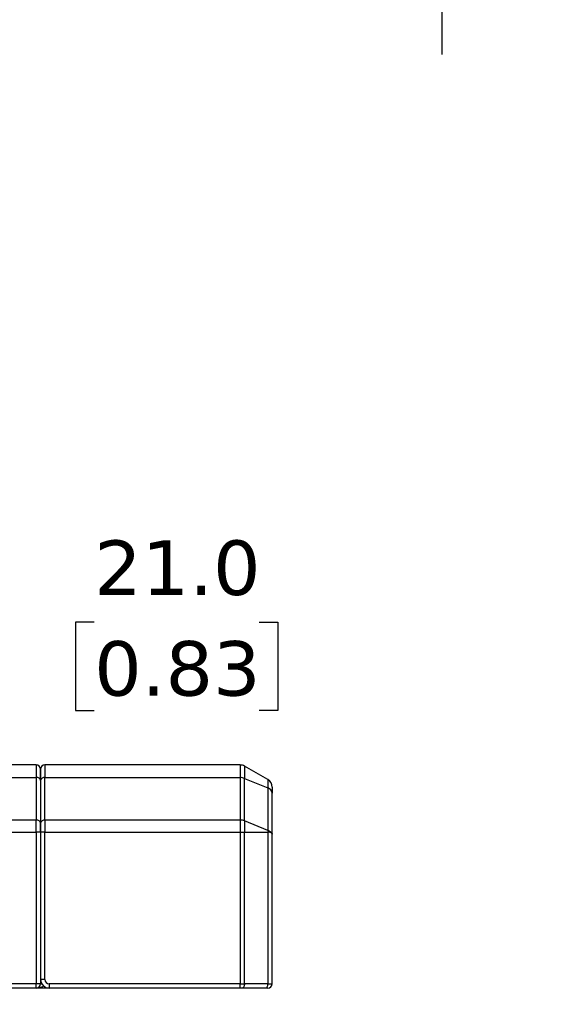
# Model space of a CAD drawing. Header units: millimetres. Extents: x 25 to 1092, y 25 to 838.
# Tile 5 of 60: x 352 to 435, y 125 to 278. Entities that reach past the tile are written whole.
import ezdxf

# ---------------------------------------------------------------- set-up
doc = ezdxf.new("R2010")
doc.units = ezdxf.units.MM
doc.header["$LTSCALE"] = 4
doc.linetypes.add('SLD-Solid', pattern=[0])
doc.layers.add('DIMENSIONS', color=140, linetype='SLD-Solid', lineweight=25)
doc.styles.add('SLDTEXTSTYLE0', font='VERDANA.TTF')
doc.dimstyles.new('SLDDIMSTYLE0', dxfattribs={"dimtxt": 8.632031, "dimasz": 13.208, "dimexe": 0, "dimexo": 0.0625, "dimgap": 2.158008, "dimtad": 0, "dimtih": 1, "dimtoh": 1, "dimlfac": 0.75, "dimrnd": 1e-09, "dimzin": 4, "dimdsep": 46, "dimtxsty": 'SLDTEXTSTYLE0', "dimsah": 1, "dimcen": 0.09, "dimadec": 0, "dimazin": 1, "dimtfac": 1, "dimtmove": 0, "dimatfit": 0, "dimfxl": 0, "dimfrac": 2, "dimtolj": 1, "dimtzin": 12, "dimarcsym": 0})

# ---------------------------------------------------------------- blocks, each defined once
blk = doc.blocks.new('_D_20')
at = {"layer": 'DIMENSIONS'}
for p, q in [((417.4, 335.51), (417.4, 360.91)), ((354.57, 335.51), (430.1, 335.51)), ((404.57, 317.79), (401.67, 317.79)), ((401.67, 317.79), (401.67, 304.07)), ((430.22, 317.79), (433.12, 317.79)), ((433.12, 317.79), (433.12, 304.07)), ((401.67, 304.07), (404.57, 304.07)), ((433.12, 304.07), (430.22, 304.07)), ((354.57, 298.18), (430.1, 298.18)), ((417.4, 298.18), (417.4, 272.78))]:
    blk.add_line(p, q, dxfattribs=at)
for points in [[(417.4, 335.51), (419.43, 348.72), (415.36, 348.72)], [(417.4, 298.18), (415.36, 284.97), (419.43, 284.97)]]:
    blk.add_solid(points, dxfattribs=at)
at = {"layer": 'DIMENSIONS', "char_height": 8.467, "attachment_point": 1, "style": 'SLDTEXTSTYLE0'}
for s, insert in [('28.0', (404.57, 330.48)), ('1.10', (404.57, 314.82))]:
    blk.add_mtext(s, dxfattribs=dict(at, insert=insert))
blk = doc.blocks.new('_D_21')
at = {"layer": 'DIMENSIONS'}
for p, q in [((455.04, 338.18), (455.04, 363.58)), ((354.57, 338.18), (467.74, 338.18)), ((442.21, 317.79), (439.32, 317.79)), ((439.32, 317.79), (439.32, 304.07)), ((467.87, 317.79), (470.76, 317.79)), ((470.76, 317.79), (470.76, 304.07)), ((439.32, 304.07), (442.21, 304.07)), ((470.76, 304.07), (467.87, 304.07)), ((354.57, 295.51), (467.74, 295.51)), ((455.04, 295.51), (455.04, 270.11))]:
    blk.add_line(p, q, dxfattribs=at)
for points in [[(455.04, 338.18), (457.07, 351.38), (453.01, 351.38)], [(455.04, 295.51), (453.01, 282.3), (457.07, 282.3)]]:
    blk.add_solid(points, dxfattribs=at)
at = {"layer": 'DIMENSIONS', "char_height": 8.467, "attachment_point": 1, "style": 'SLDTEXTSTYLE0'}
for s, insert in [('32.0', (442.21, 330.48)), ('1.26', (442.21, 314.82))]:
    blk.add_mtext(s, dxfattribs=dict(at, insert=insert))
blk = doc.blocks.new('_D_28')
at = {"layer": 'DIMENSIONS'}
for p, q in [((347.81, 184.58), (343.12, 184.58)), ((343.12, 184.58), (343.12, 155.7)), ((363.37, 184.58), (360.47, 184.58)), ((360.47, 184.58), (360.47, 170.86)), ((389.02, 184.58), (391.92, 184.58)), ((391.92, 184.58), (391.92, 170.86)), ((360.47, 170.86), (363.37, 170.86)), ((391.92, 170.86), (389.02, 170.86)), ((327.96, 155.7), (330.42, 155.7)), ((343.12, 127.7), (343.12, 102.3))]:
    blk.add_line(p, q, dxfattribs=at)
for points in [[(343.12, 155.7), (345.15, 168.91), (341.09, 168.91)], [(343.12, 127.7), (341.09, 114.5), (345.15, 114.5)]]:
    blk.add_solid(points, dxfattribs=at)
at = {"layer": 'DIMENSIONS', "char_height": 8.467, "attachment_point": 1, "style": 'SLDTEXTSTYLE0'}
for s, insert in [('21.0', (363.37, 197.27)), ('0.83', (363.37, 181.62))]:
    blk.add_mtext(s, dxfattribs=dict(at, insert=insert))

msp = doc.modelspace()

# ---------------------------------------------------------------- linework, layer by layer
for p, q in [((354.371, 162.37), (350.261, 162.37)), ((354.371, 162.37), (354.371, 160.417)), ((355.704, 162.37), (355.704, 160.417)), ((386.061, 162.37), (355.704, 162.37)), ((386.061, 162.37), (386.061, 160.417)), ((386.728, 162.191), (386.728, 160.291)), ((390.371, 160.088), (386.728, 162.191)), ((350.371, 160.417), (354.371, 160.417)), ((354.371, 160.417), (354.371, 153.817)), ((355.037, 159.946), (355.037, 153.346)), ((355.704, 153.817), (355.704, 160.417)), ((355.704, 160.417), (386.061, 160.417)), ((386.061, 160.417), (386.061, 153.817)), ((386.728, 153.691), (386.728, 160.291)), ((386.728, 160.291), (390.371, 158.804)), ((390.371, 160.088), (390.371, 158.804)), ((390.371, 158.804), (390.371, 152.204)), ((391.037, 151.613), (391.037, 157.987)), ((354.371, 153.817), (315.761, 153.817)), ((354.371, 151.932), (354.371, 153.817)), ((355.704, 153.817), (355.704, 151.932)), ((386.061, 153.817), (355.704, 153.817)), ((386.061, 153.817), (386.061, 151.932)), ((386.728, 153.691), (386.728, 151.932)), ((390.371, 152.204), (386.728, 153.691)), ((315.761, 151.932), (354.371, 151.932)), ((354.371, 151.932), (354.371, 128.37)), ((355.037, 151.932), (354.371, 151.932)), ((355.037, 151.932), (355.037, 128.37)), ((355.037, 151.932), (355.037, 129.036)), ((355.704, 151.932), (355.037, 151.932)), ((355.704, 151.932), (386.061, 151.932)), ((355.704, 129.036), (355.704, 151.932)), ((386.061, 151.932), (386.061, 128.37)), ((386.061, 151.932), (386.728, 151.932)), ((386.728, 128.37), (386.728, 151.932)), ((386.728, 151.932), (390.371, 151.932)), ((390.371, 151.932), (390.371, 128.37)), ((391.037, 128.37), (391.037, 151.613)), ((355.704, 129.036), (355.037, 129.036)), ((354.371, 128.37), (280.371, 128.37)), ((354.371, 127.703), (280.371, 127.703)), ((354.371, 127.703), (354.371, 128.37)), ((355.037, 128.37), (354.371, 128.37)), ((356.371, 127.703), (354.371, 127.703)), ((355.037, 128.37), (355.216, 128.37)), ((356.371, 128.37), (356.371, 127.703)), ((386.061, 128.37), (356.371, 128.37)), ((386.061, 127.703), (356.371, 127.703)), ((386.061, 127.703), (386.061, 128.37)), ((386.061, 128.37), (386.728, 128.37)), ((390.037, 127.703), (386.395, 127.703)), ((390.371, 128.37), (386.728, 128.37)), ((390.371, 128.37), (391.037, 128.37))]:
    msp.add_line(p, q)
at = {"flags": 128}
for points in [[(386.728, 128.37), (386.722, 128.24), (386.703, 128.115), (386.672, 127.999), (386.63, 127.898), (386.58, 127.815), (386.522, 127.754), (386.46, 127.716), (386.395, 127.703)], [(390.037, 127.703), (390.102, 127.716), (390.165, 127.754), (390.223, 127.815), (390.273, 127.898), (390.315, 127.999), (390.345, 128.115), (390.364, 128.24), (390.371, 128.37)]]:
    msp.add_lwpolyline(points, dxfattribs=at)
for centre, radius, start, end in [((354.371, 161.703), 0.667, 0, 90), ((355.704, 161.703), 0.667, 90, 180), ((386.061, 161.036), 1.333, 60, 90), ((354.454, 159.828), 0.595, 11.42175, 98.04947), ((355.621, 159.828), 0.595, 81.95053, 168.57825), ((386.07, 158.642), 1.775, 68.25083, 90.292), ((389.704, 158.933), 1.333, 0, 60), ((390.095, 157.898), 0.946, 5.39271, 73.07034), ((354.454, 153.228), 0.595, 11.42175, 98.04947), ((355.621, 153.228), 0.595, 81.95053, 168.57825), ((386.07, 152.043), 1.775, 68.25083, 90.292), ((356.371, 129.036), 1.333, 180, 270), ((354.371, 128.37), 0.667, 270, 0), ((390.371, 128.37), 0.667, 270, 0)]:
    msp.add_arc(centre, radius, start, end)
for points, knots in [([(355.037, 161.703), (355.037, 161.702), (355.037, 161.699), (355.037, 161.677), (355.037, 161.642), (355.037, 161.575), (355.037, 161.456), (355.037, 161.256), (355.037, 161.001), (355.037, 160.729), (355.037, 160.462), (355.037, 160.216), (355.037, 160.036), (355.037, 159.946)], [0, 0, 0, 0, 0.061948, 0.123768, 0.1856065, 0.2476102, 0.3737349, 0.5000091, 0.6261338, 0.752408, 0.8349637, 0.9173783, 1, 1, 1, 1]), ([(355.037, 153.346), (355.037, 153.308), (355.037, 153.232), (355.037, 153.109), (355.037, 152.979), (355.037, 152.841), (355.037, 152.666), (355.037, 152.451), (355.037, 152.194), (355.037, 152.019), (355.037, 151.932)], [0, 0, 0, 0, 0.100573, 0.2002471, 0.2996442, 0.3993913, 0.500109, 0.667123, 0.8327847, 1, 1, 1, 1]), ([(390.371, 152.204), (390.375, 152.184), (390.382, 152.144), (390.385, 152.077), (390.382, 152.006), (390.375, 151.957), (390.371, 151.932)], [0, 0, 0, 0, 0.2526271, 0.5, 0.7473729, 1, 1, 1, 1]), ([(390.371, 152.204), (390.402, 152.191), (390.467, 152.164), (390.557, 152.121), (390.644, 152.075), (390.726, 152.026), (390.801, 151.974), (390.874, 151.915), (390.943, 151.846), (390.993, 151.775), (391.03, 151.697), (391.034, 151.645), (391.037, 151.613)], [0, 0, 0, 0, 0.0773533, 0.1568923, 0.2387847, 0.3231842, 0.4102311, 0.5000534, 0.6177479, 0.7500051, 0.8488226, 1, 1, 1, 1]), ([(391.037, 151.613), (391.036, 151.63), (391.033, 151.66), (391.016, 151.699), (390.988, 151.742), (390.943, 151.787), (390.856, 151.842), (390.733, 151.89), (390.564, 151.925), (390.434, 151.93), (390.371, 151.932)], [0, 0, 0, 0, 0.1066668, 0.1900742, 0.2502141, 0.3824709, 0.5002908, 0.677036, 0.8432133, 1, 1, 1, 1]), ([(355.519, 128.036), (355.509, 128.026), (355.449, 127.966), (355.231, 127.851), (354.858, 127.727), (354.535, 127.711), (354.371, 127.703)], [0, 0, 0, 0, 0.0337375, 0.1996337, 0.5909053, 1, 1, 1, 1]), ([(386.395, 127.703), (386.369, 127.703), (386.317, 127.703), (386.234, 127.703), (386.149, 127.703), (386.091, 127.703), (386.061, 127.703)], [0, 0, 0, 0, 0.2521946, 0.5, 0.7478054, 1, 1, 1, 1])]:
    msp.add_open_spline(points, degree=3, knots=knots)
for points in [[(355.037, 159.946), (355.037, 161.071), (355.037, 161.703), (355.037, 161.703)], [(391.037, 158.933), (391.037, 158.933), (391.037, 158.593), (391.037, 157.987)], [(355.037, 151.932), (355.037, 152.462), (355.037, 152.971), (355.037, 153.346)], [(355.704, 129.036), (355.704, 128.669), (356.003, 128.37), (356.371, 128.37)], [(390.371, 127.703), (390.371, 127.703), (390.244, 127.703), (390.037, 127.703)]]:
    msp.add_open_spline(points, degree=3)

# ---------------------------------------------------------------- dimensions: what is measured, and where the dimension line sits
at = {"layer": 'DIMENSIONS'}
for base, p1, p2, picture, middle in [((455.04, 295.51), (349.491, 338.177), (349.491, 295.51), '_D_21', (455.04, 317.79)), ((417.397, 298.177), (349.491, 335.51), (349.491, 298.177), '_D_20', (417.397, 317.79)), ((343.12, 155.703), (354.371, 127.703), (349.037, 155.703), '_D_28', (343.12, 184.583))]:
    dim = msp.add_linear_dim(base=base, p1=p1, p2=p2, angle=90, dimstyle='SLDDIMSTYLE0', dxfattribs=at)
    dim.commit()
    dim.dimension.update_dxf_attribs({"geometry": picture, "text_midpoint": middle, "dimtype": 160})

doc.saveas('drawing.dxf')
